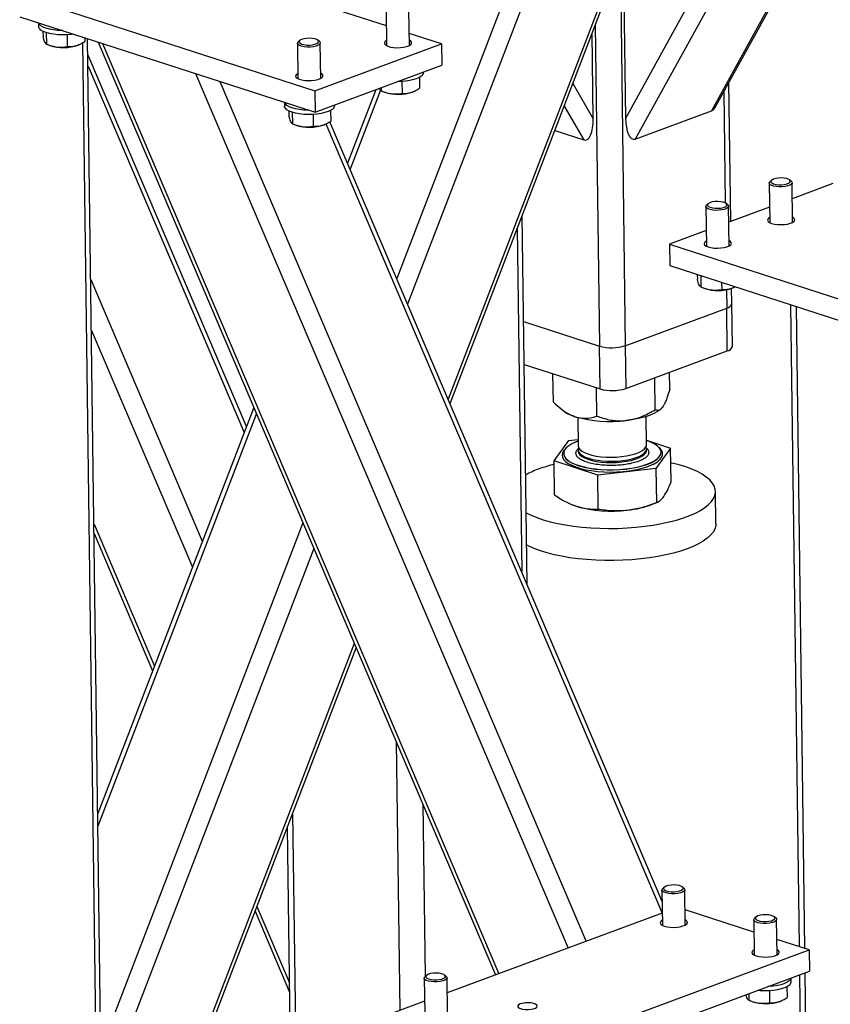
# Model space of a CAD drawing. Header units: millimetres. Extents: x 5 to 589, y 5 to 415.
# Tile 48 of 70: x 480 to 497, y 240 to 262. Entities that reach past the tile are written whole.
import ezdxf

# ---------------------------------------------------------------- set-up
doc = ezdxf.new("R2010")
doc.units = ezdxf.units.MM
doc.layers.add('TRAIT-FORT', color=4, linetype='Continuous', lineweight=25)

msp = doc.modelspace()

# ---------------------------------------------------------------- linework, layer by layer
at = {"layer": 'TRAIT-FORT', "color": 4, "linetype": 'Continuous', "lineweight": 25}
for p, q in [((502.349, 276.786), (492.814, 259.499)), ((502.744, 276.658), (493.03, 259.046)), ((503.87, 276.293), (494.697, 259.664)), ((494.798, 259.768), (503.906, 276.281)), ((495.521, 270.524), (488.925, 253.346)), ((488.967, 253.249), (495.613, 270.558)), ((493.555, 269.795), (488.038, 255.428)), ((493.026, 269.599), (487.8, 255.988)), ((487.573, 261.525), (482.682, 263.108)), ((492.767, 263.145), (492.814, 259.499)), ((492.699, 262.969), (492.81, 254.517)), ((479.533, 262.198), (486.004, 260.102)), ((487.568, 261.867), (487.578, 261.092)), ((488.078, 261.098), (488.068, 261.873)), ((479.539, 261.729), (486.01, 259.633)), ((479.947, 261.597), (479.948, 261.514)), ((480.042, 261.409), (480.044, 261.296)), ((480.116, 261.379), (480.119, 261.129)), ((492.152, 261.544), (492.244, 254.507)), ((480.574, 261.333), (480.577, 261.073)), ((480.911, 261.156), (481.344, 228.047)), ((480.958, 261.269), (480.959, 261.184)), ((481.457, 228.145), (481.023, 261.248)), ((481.252, 261.174), (489.967, 240.723)), ((485.672, 261.207), (485.64, 261.178)), ((486.104, 261.184), (486.072, 261.212)), ((488.784, 261.132), (488.075, 261.362)), ((492.107, 259.487), (492.083, 261.364)), ((480.126, 261.126), (480.193, 261.099)), ((480.813, 261.107), (480.836, 261.117)), ((481.351, 261.142), (490.04, 240.75)), ((485.623, 261.146), (485.633, 260.371)), ((486.004, 260.102), (488.784, 261.132)), ((486.133, 260.377), (486.123, 261.152)), ((488.784, 261.132), (488.79, 260.663)), ((484.503, 252.744), (481.028, 260.901)), ((481.031, 260.642), (484.453, 252.612)), ((486.01, 259.633), (488.79, 260.663)), ((488.386, 260.503), (488.386, 260.514)), ((483.386, 260.483), (491.555, 241.312)), ((483.92, 260.31), (491.953, 241.459)), ((487.912, 260.308), (487.916, 260.048)), ((488.295, 260.396), (488.298, 260.159)), ((486.004, 260.102), (486.01, 259.633)), ((487.338, 260.125), (486.721, 258.519)), ((487.444, 260.115), (486.779, 258.383)), ((487.457, 260.169), (487.458, 260.104)), ((487.464, 260.101), (487.532, 260.074)), ((488.152, 260.082), (488.174, 260.092)), ((491.661, 260.264), (492.107, 259.487)), ((494.971, 260.083), (495.003, 257.648)), ((495.122, 257.24), (495.082, 260.284)), ((485.34, 259.851), (485.341, 259.768)), ((485.435, 259.663), (485.436, 259.55)), ((486.349, 259.675), (486.352, 259.438)), ((486.441, 259.782), (486.44, 259.793)), ((491.471, 259.77), (491.899, 259.026)), ((493.03, 259.046), (494.697, 259.664)), ((485.509, 259.633), (485.512, 259.383)), ((485.967, 259.587), (485.97, 259.326)), ((493.617, 242.335), (486.334, 259.427)), ((485.519, 259.38), (485.586, 259.353)), ((486.206, 259.361), (486.229, 259.371)), ((486.247, 259.381), (493.62, 242.077)), ((491.264, 259.232), (491.899, 259.026)), ((496.015, 258.144), (495.983, 258.115)), ((496.448, 258.121), (496.415, 258.149)), ((495.966, 258.082), (495.977, 257.214)), ((496.477, 257.22), (496.466, 258.089)), ((497.363, 258.07), (496.47, 257.739)), ((494.576, 257.567), (494.588, 256.699)), ((494.626, 257.628), (494.594, 257.6)), ((495.058, 257.606), (495.025, 257.634)), ((495.088, 256.705), (495.076, 257.574)), ((495.973, 257.555), (495.081, 257.224)), ((490.656, 249.284), (490.55, 257.372)), ((490.44, 257.086), (490.539, 249.559)), ((494.583, 257.04), (493.776, 256.741)), ((493.776, 256.741), (499.169, 254.995)), ((493.776, 256.741), (493.783, 256.272)), ((493.783, 256.272), (499.175, 254.526)), ((494.389, 256.076), (494.39, 255.972)), ((494.463, 256.052), (494.466, 255.804)), ((481.092, 255.967), (483.537, 250.229)), ((494.473, 255.802), (494.54, 255.775)), ((494.922, 255.903), (494.924, 255.748)), ((495.146, 255.439), (495.141, 255.776)), ((495.16, 255.783), (495.183, 255.793)), ((495.028, 255.745), (495.033, 255.341)), ((492.81, 254.517), (495.033, 255.341)), ((495.046, 254.403), (495.033, 255.341)), ((495.158, 254.502), (495.146, 255.439)), ((496.434, 255.413), (496.619, 241.344)), ((496.556, 255.374), (496.74, 241.305)), ((490.581, 255.046), (492.244, 254.507)), ((481.107, 254.851), (483.319, 249.66)), ((492.257, 253.569), (492.244, 254.507)), ((492.81, 254.517), (492.822, 253.579)), ((492.822, 253.579), (495.046, 254.403)), ((490.593, 254.108), (492.257, 253.569)), ((491.233, 253.282), (491.225, 253.903)), ((493.786, 253.565), (493.781, 253.935)), ((493.464, 253.114), (493.455, 253.814)), ((492.188, 252.973), (492.18, 253.594)), ((491.343, 253.182), (491.445, 253.095)), ((484.665, 253.165), (481.246, 244.261)), ((484.723, 253.029), (481.249, 243.982)), ((493.274, 252.343), (493.265, 252.964)), ((493.582, 253.123), (493.591, 253.132)), ((491.766, 252.944), (491.774, 252.323)), ((491.25, 251.99), (491.571, 252.44)), ((491.571, 252.44), (491.772, 252.463)), ((493.272, 252.445), (493.803, 252.273)), ((491.458, 252.155), (491.458, 252.15)), ((491.775, 252.234), (491.775, 252.206)), ((493.269, 252.276), (493.295, 252.254)), ((493.275, 252.225), (493.275, 252.254)), ((493.803, 252.273), (493.481, 251.822)), ((493.593, 252.178), (493.593, 252.183)), ((493.813, 251.53), (493.803, 252.273)), ((492.205, 251.68), (491.25, 251.99)), ((491.26, 251.247), (491.25, 251.99)), ((493.481, 251.822), (492.205, 251.68)), ((492.214, 250.937), (492.205, 251.68)), ((493.481, 251.822), (493.491, 251.079)), ((494.796, 250.618), (494.787, 251.321)), ((491.651, 251.027), (491.658, 251.025)), ((491.658, 251.025), (491.738, 250.996)), ((493.423, 251.048), (493.52, 251.09)), ((481.163, 250.604), (482.487, 247.495)), ((485.744, 250.634), (481.313, 239.096)), ((481.165, 250.399), (482.447, 247.39)), ((485.982, 250.074), (481.328, 237.954)), ((486.869, 247.992), (481.384, 233.707)), ((481.386, 233.509), (486.911, 247.895)), ((487.788, 245.837), (487.865, 239.944)), ((488.371, 244.467), (488.421, 240.687)), ((485.517, 244.265), (485.639, 234.931)), ((485.4, 243.961), (485.517, 235.029)), ((493.663, 242.647), (493.631, 242.618)), ((494.096, 242.624), (494.063, 242.652)), ((494.124, 241.817), (494.114, 242.592)), ((493.614, 242.585), (493.624, 241.811)), ((484.733, 242.224), (485.445, 240.554)), ((484.693, 242.12), (485.447, 240.349)), ((493.62, 242.077), (488.907, 240.33)), ((495.631, 241.664), (494.12, 242.153)), ((495.677, 241.995), (495.644, 241.966)), ((496.109, 241.972), (496.076, 242)), ((495.627, 241.934), (495.637, 241.159)), ((496.137, 241.165), (496.127, 241.94)), ((496.839, 241.273), (496.133, 241.502)), ((490.585, 238.955), (496.839, 241.273)), ((496.839, 241.273), (496.845, 240.804)), ((488.402, 240.654), (488.413, 239.879)), ((488.452, 240.715), (488.42, 240.686)), ((488.884, 240.692), (488.851, 240.72)), ((488.913, 239.886), (488.902, 240.661)), ((490.592, 238.486), (496.845, 240.804)), ((496.445, 240.57), (496.444, 240.655)), ((496.627, 240.723), (496.701, 235.069)), ((496.747, 240.767), (496.824, 234.873)), ((496.353, 240.463), (496.357, 240.226)), ((495.515, 240.311), (495.517, 240.17)), ((495.971, 240.375), (495.975, 240.114)), ((488.409, 240.146), (487.709, 239.886)), ((495.523, 240.168), (495.591, 240.141)), ((496.211, 240.149), (496.233, 240.159))]:
    msp.add_line(p, q, dxfattribs=at)
at = {"layer": 'TRAIT-FORT', "color": 4, "linetype": 'Continuous', "lineweight": 25, "flags": 128}
for points in [[(480.48, 261.424), (480.463, 261.424), (480.365, 261.428), (480.272, 261.438), (480.186, 261.454), (480.11, 261.475), (480.046, 261.5), (479.997, 261.529), (479.964, 261.561), (479.948, 261.595), (479.948, 261.597)], [(480.714, 261.348), (480.659, 261.341), (480.563, 261.333), (480.464, 261.33), (480.367, 261.334), (480.273, 261.344), (480.187, 261.36), (480.111, 261.381), (480.048, 261.406), (479.998, 261.436), (479.965, 261.467), (479.949, 261.501), (479.948, 261.514)], [(486.03, 261.083), (485.971, 261.07), (485.906, 261.063), (485.837, 261.063), (485.772, 261.068), (485.714, 261.08), (485.668, 261.097), (485.637, 261.117), (485.623, 261.14), (485.628, 261.164), (485.64, 261.178)], [(486.007, 261.125), (486.05, 261.142), (486.078, 261.162), (486.087, 261.185), (486.077, 261.206), (486.049, 261.226), (486.005, 261.242), (485.95, 261.252), (485.887, 261.256), (485.823, 261.254), (485.764, 261.245), (485.714, 261.23), (485.678, 261.211), (485.659, 261.19), (485.66, 261.168), (485.679, 261.147), (485.715, 261.129), (485.766, 261.116), (485.825, 261.108), (485.889, 261.107), (485.952, 261.113), (486.007, 261.125)], [(486.104, 261.184), (486.118, 261.169), (486.122, 261.145), (486.108, 261.122), (486.076, 261.101), (486.03, 261.083)], [(487.577, 261.207), (487.567, 261.201), (487.538, 261.176), (487.528, 261.151), (487.536, 261.125), (487.563, 261.101), (487.606, 261.08), (487.663, 261.064), (487.731, 261.053), (487.804, 261.048), (487.88, 261.051), (487.951, 261.059), (488.015, 261.074), (488.068, 261.093), (488.105, 261.116), (488.125, 261.141), (488.126, 261.168), (488.108, 261.193), (488.077, 261.213)], [(485.631, 260.486), (485.621, 260.48), (485.593, 260.455), (485.582, 260.429), (485.59, 260.404), (485.617, 260.38), (485.66, 260.359), (485.718, 260.342), (485.785, 260.332), (485.859, 260.327), (485.934, 260.329), (486.006, 260.338), (486.07, 260.352), (486.122, 260.372), (486.159, 260.395), (486.179, 260.42), (486.18, 260.446), (486.162, 260.472), (486.131, 260.492)], [(488.348, 260.432), (488.304, 260.401), (488.244, 260.373), (488.172, 260.349), (488.089, 260.329), (487.998, 260.315), (487.901, 260.307), (487.823, 260.305)], [(485.873, 259.678), (485.856, 259.678), (485.758, 259.682), (485.665, 259.692), (485.579, 259.708), (485.503, 259.728), (485.439, 259.754), (485.39, 259.783), (485.357, 259.815), (485.341, 259.848), (485.34, 259.85)], [(486.402, 259.711), (486.358, 259.68), (486.299, 259.652), (486.226, 259.628), (486.143, 259.608), (486.052, 259.594), (485.956, 259.586), (485.857, 259.584), (485.76, 259.588), (485.666, 259.598), (485.58, 259.614), (485.504, 259.635), (485.44, 259.66), (485.391, 259.689), (485.358, 259.721), (485.342, 259.755), (485.341, 259.768)], [(496.35, 258.062), (496.394, 258.079), (496.421, 258.099), (496.43, 258.121), (496.421, 258.143), (496.392, 258.163), (496.349, 258.179), (496.293, 258.189), (496.23, 258.193), (496.167, 258.191), (496.107, 258.182), (496.057, 258.167), (496.021, 258.148), (496.003, 258.127), (496.003, 258.105), (496.022, 258.084), (496.059, 258.066), (496.109, 258.053), (496.169, 258.045), (496.233, 258.044), (496.295, 258.05), (496.35, 258.062)], [(496.373, 258.02), (496.315, 258.007), (496.249, 258), (496.181, 257.999), (496.115, 258.005), (496.057, 258.017), (496.011, 258.034), (495.98, 258.054), (495.966, 258.077), (495.971, 258.101), (495.983, 258.115)], [(496.448, 258.121), (496.461, 258.106), (496.465, 258.082), (496.451, 258.059), (496.42, 258.038), (496.373, 258.02)], [(494.983, 257.505), (494.925, 257.492), (494.859, 257.485), (494.791, 257.484), (494.726, 257.49), (494.668, 257.502), (494.621, 257.519), (494.59, 257.539), (494.577, 257.562), (494.582, 257.586), (494.594, 257.6)], [(494.961, 257.547), (495.004, 257.564), (495.032, 257.584), (495.041, 257.606), (495.031, 257.628), (495.003, 257.648), (494.959, 257.664), (494.903, 257.674), (494.841, 257.678), (494.777, 257.676), (494.717, 257.667), (494.667, 257.652), (494.632, 257.633), (494.613, 257.612), (494.613, 257.59), (494.633, 257.569), (494.669, 257.551), (494.719, 257.537), (494.779, 257.53), (494.843, 257.529), (494.905, 257.535), (494.961, 257.547)], [(495.058, 257.606), (495.071, 257.591), (495.076, 257.567), (495.061, 257.544), (495.03, 257.523), (494.983, 257.505)], [(495.976, 257.329), (495.957, 257.317), (495.933, 257.292), (495.927, 257.266), (495.94, 257.241), (495.971, 257.217), (496.018, 257.197)], [(496.018, 257.197), (496.078, 257.182), (496.148, 257.173), (496.222, 257.17), (496.297, 257.174), (496.367, 257.184), (496.429, 257.2), (496.478, 257.22), (496.51, 257.244), (496.526, 257.27), (496.522, 257.296), (496.5, 257.321), (496.476, 257.335)], [(494.586, 256.814), (494.567, 256.802), (494.543, 256.777), (494.537, 256.751), (494.55, 256.725), (494.581, 256.702), (494.628, 256.682)], [(494.628, 256.682), (494.689, 256.667), (494.758, 256.658), (494.833, 256.655), (494.907, 256.659), (494.978, 256.669), (495.039, 256.685), (495.088, 256.705), (495.121, 256.729), (495.136, 256.755), (495.132, 256.781), (495.11, 256.806), (495.086, 256.82)], [(493.582, 253.123), (493.581, 253.122), (493.517, 253.075), (493.436, 253.03), (493.338, 252.989), (493.227, 252.952), (493.103, 252.921), (492.97, 252.896), (492.828, 252.877)], [(491.772, 252.422), (491.72, 252.402), (491.637, 252.364), (491.569, 252.322), (491.516, 252.277), (491.48, 252.231), (491.461, 252.184), (491.46, 252.136), (491.476, 252.089), (491.51, 252.044), (491.56, 252), (491.626, 251.959), (491.706, 251.922), (491.801, 251.889), (491.907, 251.86), (492.023, 251.836), (492.148, 251.818), (492.278, 251.806), (492.413, 251.799), (492.55, 251.799), (492.686, 251.804), (492.82, 251.816)], [(491.774, 252.323), (491.774, 252.321), (491.784, 252.282), (491.811, 252.243), (491.855, 252.207), (491.915, 252.174), (491.989, 252.144), (492.075, 252.119), (492.172, 252.099), (492.278, 252.084), (492.389, 252.075), (492.503, 252.072), (492.618, 252.076), (492.73, 252.085)], [(492.73, 252.085), (492.838, 252.1), (492.938, 252.121), (493.029, 252.146), (493.107, 252.176), (493.172, 252.21), (493.222, 252.246), (493.256, 252.285), (493.272, 252.324), (493.274, 252.343)], [(492.82, 251.816), (492.948, 251.833), (493.07, 251.856), (493.183, 251.884), (493.285, 251.917), (493.375, 251.954), (493.451, 251.995), (493.511, 252.038), (493.556, 252.083), (493.583, 252.13), (493.593, 252.177), (493.586, 252.225), (493.561, 252.271), (493.519, 252.316), (493.461, 252.358), (493.387, 252.397), (493.3, 252.433), (493.272, 252.442)], [(491.5, 252.259), (491.463, 252.22), (491.434, 252.171), (491.424, 252.122), (491.432, 252.073), (491.457, 252.025), (491.501, 251.979), (491.561, 251.936), (491.637, 251.895), (491.727, 251.858), (491.831, 251.826), (491.946, 251.799), (492.07, 251.778), (492.202, 251.762), (492.34, 251.752), (492.48, 251.748), (492.622, 251.751), (492.761, 251.76), (492.897, 251.775), (493.027, 251.796), (493.148, 251.823), (493.26, 251.854), (493.359, 251.89), (493.444, 251.93), (493.515, 251.973), (493.569, 252.019), (493.606, 252.067), (493.626, 252.116), (493.627, 252.165), (493.61, 252.213), (493.576, 252.26), (493.549, 252.286)], [(491.458, 252.15), (491.46, 252.132), (491.476, 252.085), (491.51, 252.039), (491.56, 251.995), (491.626, 251.955), (491.706, 251.917), (491.801, 251.884), (491.907, 251.855), (492.023, 251.831), (492.148, 251.813), (492.278, 251.801), (492.413, 251.794), (492.55, 251.794), (492.686, 251.8), (492.82, 251.811)], [(491.775, 252.206), (491.775, 252.204), (491.785, 252.165), (491.813, 252.126), (491.857, 252.09), (491.916, 252.057), (491.99, 252.027), (492.077, 252.002), (492.174, 251.982), (492.279, 251.967), (492.39, 251.958), (492.504, 251.955), (492.619, 251.958), (492.732, 251.968)], [(491.785, 252.279), (491.779, 252.262), (491.776, 252.223), (491.79, 252.183), (491.822, 252.145), (491.87, 252.11), (491.933, 252.077), (492.011, 252.049), (492.1, 252.025), (492.199, 252.006), (492.306, 251.993), (492.418, 251.985), (492.533, 251.984), (492.647, 251.989), (492.759, 251.999), (492.865, 252.016), (492.963, 252.038), (493.051, 252.064), (493.126, 252.095), (493.187, 252.13), (493.233, 252.167), (493.263, 252.206), (493.274, 252.245), (493.269, 252.285), (493.263, 252.298)], [(492.732, 251.968), (492.839, 251.983), (492.94, 252.003), (493.03, 252.029), (493.109, 252.059), (493.174, 252.092), (493.224, 252.129), (493.257, 252.167), (493.274, 252.207), (493.275, 252.225)], [(492.82, 251.811), (492.949, 251.829), (493.07, 251.852), (493.183, 251.88), (493.285, 251.913), (493.375, 251.949), (493.451, 251.99), (493.511, 252.033), (493.556, 252.078), (493.583, 252.125), (493.593, 252.173), (493.593, 252.178)], [(490.635, 250.853), (490.743, 250.8), (490.87, 250.748), (491.01, 250.701), (491.162, 250.658), (491.325, 250.62), (491.497, 250.588), (491.677, 250.56), (491.864, 250.539), (492.057, 250.524), (492.253, 250.514), (492.451, 250.511), (492.65, 250.513), (492.849, 250.522), (493.044, 250.537), (493.236, 250.558), (493.422, 250.584), (493.602, 250.616), (493.773, 250.654), (493.934, 250.696), (494.084, 250.743), (494.223, 250.794), (494.348, 250.849), (494.459, 250.908), (494.555, 250.97), (494.635, 251.034), (494.699, 251.1), (494.745, 251.168), (494.775, 251.236), (494.787, 251.305), (494.781, 251.374), (494.758, 251.443), (494.718, 251.51), (494.66, 251.575), (494.586, 251.638), (494.495, 251.699), (494.39, 251.756), (494.27, 251.81), (494.136, 251.86), (493.99, 251.905), (493.832, 251.945), (493.807, 251.951)], [(494.796, 250.618), (494.792, 250.567), (494.771, 250.498), (494.733, 250.43), (494.678, 250.363), (494.606, 250.298), (494.518, 250.235), (494.414, 250.175), (494.296, 250.118), (494.164, 250.065)], [(494.164, 250.065), (494.02, 250.015), (493.864, 249.971), (493.697, 249.931), (493.522, 249.896), (493.339, 249.867), (493.15, 249.843), (492.956, 249.826), (492.759, 249.814), (492.56, 249.808), (492.361, 249.808), (492.164, 249.815), (491.969, 249.827), (491.779, 249.846), (491.595, 249.87), (491.419, 249.9), (491.251, 249.935), (491.094, 249.976), (490.948, 250.021), (490.814, 250.07), (490.694, 250.124), (490.645, 250.149)], [(494.021, 242.523), (493.962, 242.51), (493.897, 242.503), (493.829, 242.502), (493.763, 242.508), (493.705, 242.52), (493.659, 242.537), (493.628, 242.557), (493.614, 242.58), (493.619, 242.604), (493.631, 242.618)], [(493.998, 242.565), (494.042, 242.582), (494.069, 242.602), (494.078, 242.624), (494.068, 242.646), (494.04, 242.666), (493.996, 242.682), (493.941, 242.692), (493.878, 242.696), (493.814, 242.694), (493.755, 242.685), (493.705, 242.67), (493.669, 242.651), (493.651, 242.63), (493.651, 242.608), (493.67, 242.587), (493.707, 242.569), (493.757, 242.556), (493.817, 242.548), (493.881, 242.547), (493.943, 242.553), (493.998, 242.565)], [(494.096, 242.624), (494.109, 242.609), (494.113, 242.585), (494.099, 242.562), (494.067, 242.541), (494.021, 242.523)], [(496.034, 241.871), (495.976, 241.858), (495.91, 241.851), (495.842, 241.85), (495.777, 241.856), (495.719, 241.868), (495.672, 241.885), (495.641, 241.905), (495.628, 241.928), (495.633, 241.952), (495.644, 241.966)], [(496.012, 241.913), (496.055, 241.93), (496.082, 241.95), (496.092, 241.972), (496.082, 241.994), (496.054, 242.014), (496.01, 242.03), (495.954, 242.04), (495.892, 242.044), (495.828, 242.042), (495.768, 242.033), (495.718, 242.018), (495.683, 241.999), (495.664, 241.978), (495.664, 241.956), (495.684, 241.935), (495.72, 241.917), (495.77, 241.904), (495.83, 241.896), (495.894, 241.895), (495.956, 241.901), (496.012, 241.913)], [(496.109, 241.972), (496.122, 241.957), (496.126, 241.933), (496.112, 241.91), (496.081, 241.889), (496.034, 241.871)], [(493.622, 241.926), (493.604, 241.914), (493.579, 241.889), (493.574, 241.863), (493.587, 241.837), (493.618, 241.814), (493.665, 241.794)], [(493.665, 241.794), (493.725, 241.779), (493.794, 241.77), (493.869, 241.767), (493.944, 241.771), (494.014, 241.781), (494.075, 241.797), (494.124, 241.817), (494.157, 241.841), (494.172, 241.867), (494.169, 241.893), (494.146, 241.917), (494.122, 241.932)], [(495.636, 241.274), (495.617, 241.262), (495.593, 241.237), (495.587, 241.211), (495.6, 241.185), (495.631, 241.162), (495.678, 241.142)], [(495.678, 241.142), (495.738, 241.127), (495.808, 241.118), (495.882, 241.115), (495.957, 241.119), (496.027, 241.129), (496.089, 241.145), (496.137, 241.165), (496.17, 241.189), (496.186, 241.215), (496.182, 241.241), (496.16, 241.265), (496.136, 241.28)], [(488.809, 240.592), (488.751, 240.579), (488.685, 240.572), (488.617, 240.571), (488.552, 240.577), (488.494, 240.588), (488.448, 240.605), (488.417, 240.626), (488.403, 240.649), (488.408, 240.672), (488.42, 240.686)], [(488.787, 240.634), (488.83, 240.65), (488.858, 240.671), (488.867, 240.693), (488.857, 240.715), (488.829, 240.734), (488.785, 240.75), (488.729, 240.761), (488.667, 240.765), (488.603, 240.762), (488.543, 240.753), (488.494, 240.739), (488.458, 240.72), (488.439, 240.698), (488.44, 240.676), (488.459, 240.655), (488.495, 240.637), (488.546, 240.624), (488.605, 240.617), (488.669, 240.616), (488.732, 240.622), (488.787, 240.634)], [(488.884, 240.692), (488.897, 240.677), (488.902, 240.654), (488.888, 240.631), (488.856, 240.609), (488.809, 240.592)], [(496.443, 240.655), (496.433, 240.626), (496.406, 240.593)], [(496.407, 240.499), (496.363, 240.468), (496.303, 240.44), (496.231, 240.416), (496.148, 240.396), (496.057, 240.382), (495.96, 240.374), (495.862, 240.372), (495.764, 240.376), (495.706, 240.382)], [(496.406, 240.593), (496.361, 240.562), (496.302, 240.534), (496.23, 240.509), (496.147, 240.49), (496.055, 240.476), (495.959, 240.468), (495.936, 240.467)], [(490.8, 239.982), (490.844, 239.998), (490.871, 240.019), (490.88, 240.041), (490.87, 240.063), (490.842, 240.083), (490.798, 240.098), (490.743, 240.109), (490.68, 240.113), (490.616, 240.11), (490.557, 240.101), (490.507, 240.087), (490.471, 240.068), (490.453, 240.046), (490.453, 240.024), (490.472, 240.003), (490.509, 239.985), (490.559, 239.972), (490.619, 239.965), (490.683, 239.964), (490.745, 239.97), (490.8, 239.982)]]:
    msp.add_lwpolyline(points, dxfattribs=at)
at = {"layer": 'TRAIT-FORT', "color": 4, "linetype": 'Continuous', "lineweight": 25}
for centre, radius, start, end in [((480.492, 261.984), 0.934, 251.3662, 290.1346), ((488.295, 260.506), 0.0908, 305.3311, 358.2065), ((487.83, 260.959), 0.934, 251.3662, 290.1346), ((486.35, 259.785), 0.0908, 305.3311, 358.2065), ((485.885, 260.238), 0.934, 251.3662, 290.1346), ((494.838, 256.66), 0.934, 251.3662, 290.1346), ((495.012, 255.479), 0.139, 278.82, 343.5946), ((492.511, 255.45), 0.979, 254.2166, 287.7837), ((495.024, 254.541), 0.139, 278.82, 343.5946), ((492.523, 254.512), 0.979, 254.2166, 287.7837), ((491.914, 253.693), 0.76, 231.921, 254.6362), ((492.479, 255.692), 2.837, 254.3325, 277.0744), ((492.066, 248.674), 3.344, 104.105, 110.0458), ((491.577, 249.988), 1.943, 109.7909, 119.3622), ((492.68, 252.902), 1.997, 274.9886, 291.8475), ((492.504, 253.728), 2.837, 254.3325, 277.0744), ((496.354, 240.573), 0.0908, 305.3311, 358.2065), ((495.889, 241.026), 0.934, 251.3662, 290.1346)]:
    msp.add_arc(centre, radius, start, end, dxfattribs=at)
for centre, major_axis, ratio, start_param, end_param in [((494.691, 260.195), (0.027, 0.536), 0.385522, 3.305636, 3.810908), ((491.892, 259.557), (-0.042, 0.535), 0.395693, 2.980055, 4.550852), ((493.023, 259.577), (0.027, 0.536), 0.385522, 1.73484, 3.305636)]:
    msp.add_ellipse(centre, major_axis=major_axis, ratio=ratio, start_param=start_param, end_param=end_param, dxfattribs=at)
for points, knots in [([(480.119, 261.129), (480.113, 261.133), (480.1, 261.142), (480.08, 261.178), (480.061, 261.23), (480.05, 261.274), (480.044, 261.296)], [0, 0, 0, 0, 0.264605, 0.534948, 0.765343, 1, 1, 1, 1]), ([(480.577, 261.073), (480.626, 261.073), (480.707, 261.073), (480.823, 261.109), (480.901, 261.148), (480.946, 261.176), (480.959, 261.184)], [0, 0, 0, 0, 0.385549, 0.637642, 0.896546, 1, 1, 1, 1]), ([(480.119, 261.129), (480.159, 261.114), (480.24, 261.083), (480.359, 261.061), (480.473, 261.058), (480.542, 261.068), (480.577, 261.073)], [0, 0, 0, 0, 0.264605, 0.534948, 0.765343, 1, 1, 1, 1]), ([(487.458, 260.104), (487.451, 260.108), (487.439, 260.115), (487.426, 260.142), (487.419, 260.155)], [0, 0, 0, 0, 0.5113722, 1, 1, 1, 1]), ([(487.458, 260.104), (487.498, 260.088), (487.578, 260.058), (487.697, 260.036), (487.811, 260.033), (487.881, 260.043), (487.916, 260.048)], [0, 0, 0, 0, 0.264605, 0.534948, 0.765343, 1, 1, 1, 1]), ([(487.916, 260.048), (487.964, 260.047), (488.045, 260.047), (488.162, 260.083), (488.24, 260.123), (488.285, 260.151), (488.298, 260.159)], [0, 0, 0, 0, 0.385549, 0.637642, 0.896546, 1, 1, 1, 1]), ([(485.512, 259.383), (485.506, 259.387), (485.493, 259.395), (485.473, 259.431), (485.454, 259.484), (485.442, 259.528), (485.436, 259.55)], [0, 0, 0, 0, 0.264605, 0.534948, 0.765343, 1, 1, 1, 1]), ([(485.97, 259.326), (486.019, 259.326), (486.1, 259.326), (486.216, 259.362), (486.294, 259.402), (486.339, 259.43), (486.352, 259.438)], [0, 0, 0, 0, 0.385549, 0.637642, 0.896546, 1, 1, 1, 1]), ([(485.512, 259.383), (485.552, 259.367), (485.633, 259.337), (485.752, 259.315), (485.865, 259.312), (485.935, 259.322), (485.97, 259.326)], [0, 0, 0, 0, 0.264605, 0.534948, 0.765343, 1, 1, 1, 1]), ([(494.466, 255.804), (494.459, 255.809), (494.446, 255.817), (494.427, 255.853), (494.408, 255.906), (494.396, 255.95), (494.39, 255.972)], [0, 0, 0, 0, 0.264605, 0.534948, 0.765343, 1, 1, 1, 1]), ([(494.466, 255.804), (494.506, 255.789), (494.586, 255.759), (494.706, 255.736), (494.819, 255.734), (494.889, 255.743), (494.924, 255.748)], [0, 0, 0, 0, 0.264605, 0.534948, 0.765343, 1, 1, 1, 1]), ([(494.924, 255.748), (494.972, 255.749), (495.053, 255.749), (495.151, 255.777), (495.198, 255.801), (495.213, 255.809)], [0, 0, 0, 0, 0.51138, 0.845747, 1, 1, 1, 1]), ([(493.786, 253.565), (493.764, 253.495), (493.732, 253.389), (493.685, 253.274), (493.653, 253.211), (493.634, 253.183), (493.627, 253.173)], [0, 0, 0, 0, 0.432045, 0.654349, 0.879653, 1, 1, 1, 1]), ([(491.233, 253.282), (491.289, 253.23), (491.393, 253.135), (491.555, 253.023), (491.659, 252.982), (491.712, 252.96)], [0, 0, 0, 0, 0.370774, 0.681182, 1, 1, 1, 1]), ([(493.627, 253.173), (493.613, 253.156), (493.585, 253.121), (493.543, 253.1), (493.503, 253.098), (493.477, 253.109), (493.464, 253.114)], [0, 0, 0, 0, 0.2495779, 0.5043641, 0.7510469, 1, 1, 1, 1]), ([(491.712, 252.96), (491.721, 252.958), (491.788, 252.937), (491.915, 252.92), (492.064, 252.936), (492.153, 252.962), (492.188, 252.973)], [0, 0, 0, 0, 0.0504, 0.402614, 0.767588, 1, 1, 1, 1]), ([(492.188, 252.973), (492.276, 252.943), (492.409, 252.898), (492.599, 252.871), (492.725, 252.867), (492.801, 252.874), (492.828, 252.877)], [0, 0, 0, 0, 0.432045, 0.654349, 0.879653, 1, 1, 1, 1]), ([(492.828, 252.877), (492.884, 252.885), (492.996, 252.902), (493.158, 252.958), (493.316, 253.028), (493.415, 253.085), (493.464, 253.114)], [0, 0, 0, 0, 0.249578, 0.504364, 0.751047, 1, 1, 1, 1]), ([(492.746, 251.904), (492.698, 251.9), (492.6, 251.891), (492.445, 251.89), (492.287, 251.899), (492.135, 251.92), (492, 251.951), (491.889, 251.99), (491.807, 252.035), (491.753, 252.083), (491.724, 252.134), (491.726, 252.187), (491.745, 252.23), (491.774, 252.252), (491.78, 252.257)], [0, 0, 0, 0, 0.08284, 0.170642, 0.262094, 0.355487, 0.44888, 0.540332, 0.628134, 0.710974, 0.793813, 0.881615, 0.973068, 1, 1, 1, 1]), ([(493.295, 252.254), (493.306, 252.238), (493.328, 252.204), (493.327, 252.15), (493.295, 252.095), (493.23, 252.041), (493.136, 251.993), (493.018, 251.954), (492.887, 251.923), (492.792, 251.91), (492.746, 251.904)], [0, 0, 0, 0, 0.116516, 0.240011, 0.368641, 0.5, 0.631359, 0.759989, 0.883484, 1, 1, 1, 1]), ([(493.653, 251.208), (493.68, 251.251), (493.734, 251.337), (493.786, 251.465), (493.813, 251.53)], [0, 0, 0, 0, 0.494511, 1, 1, 1, 1]), ([(491.26, 251.247), (491.337, 251.195), (491.495, 251.09), (491.657, 251.027), (491.738, 250.996)], [0, 0, 0, 0, 0.495458, 1, 1, 1, 1]), ([(492.854, 250.912), (492.961, 250.929), (493.177, 250.962), (493.385, 251.04), (493.491, 251.079)], [0, 0, 0, 0, 0.4945107, 1, 1, 1, 1]), ([(493.491, 251.079), (493.517, 251.089), (493.571, 251.108), (493.625, 251.175), (493.653, 251.208)], [0, 0, 0, 0, 0.495458, 1, 1, 1, 1]), ([(491.738, 250.996), (491.818, 250.975), (491.98, 250.932), (492.136, 250.936), (492.214, 250.937)], [0, 0, 0, 0, 0.494511, 1, 1, 1, 1]), ([(492.214, 250.937), (492.318, 250.922), (492.528, 250.891), (492.745, 250.905), (492.854, 250.912)], [0, 0, 0, 0, 0.495458, 1, 1, 1, 1]), ([(495.517, 240.17), (495.51, 240.175), (495.497, 240.183), (495.478, 240.22), (495.463, 240.258), (495.456, 240.284), (495.455, 240.289)], [0, 0, 0, 0, 0.323325, 0.653661, 0.935184, 1, 1, 1, 1]), ([(495.975, 240.114), (496.023, 240.114), (496.104, 240.114), (496.221, 240.15), (496.299, 240.19), (496.344, 240.218), (496.357, 240.226)], [0, 0, 0, 0, 0.385549, 0.637642, 0.896546, 1, 1, 1, 1]), ([(495.517, 240.17), (495.557, 240.155), (495.637, 240.125), (495.756, 240.103), (495.87, 240.1), (495.94, 240.11), (495.975, 240.114)], [0, 0, 0, 0, 0.264605, 0.534948, 0.765343, 1, 1, 1, 1])]:
    msp.add_open_spline(points, degree=3, knots=knots, dxfattribs=at)

doc.saveas('drawing.dxf')
